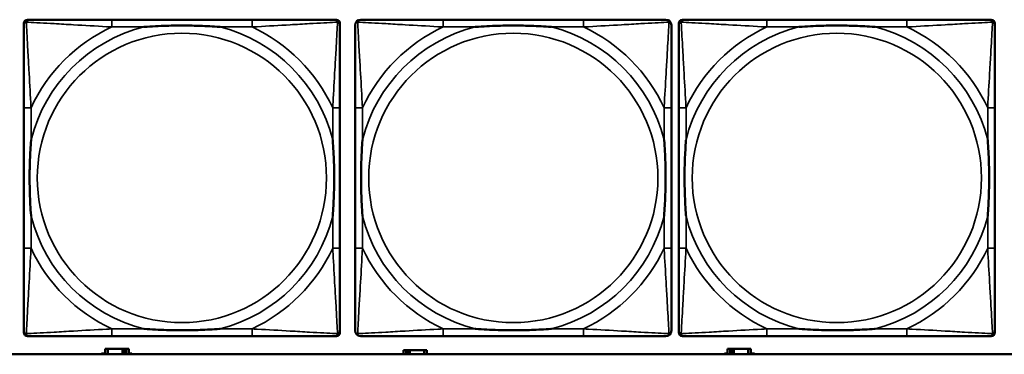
# Model space of a CAD drawing. Header units: inches. Extents: x 1.9 to 64.4, y 1.6 to 69.2.
# Tile 236 of 256: x 41.6 to 43.7, y 56.6 to 57.3. Entities that reach past the tile are written whole.
import ezdxf

# ---------------------------------------------------------------- set-up
doc = ezdxf.new("R2010")
doc.units = ezdxf.units.IN
doc.header["$MEASUREMENT"] = 0
doc.layers.add('Visible (ANSI)', color=7, linetype='Continuous', lineweight=50)
doc.layers.add('Visible Narrow (ANSI)', color=7, linetype='Continuous', lineweight=35)

msp = doc.modelspace()

# ---------------------------------------------------------------- linework, layer by layer
at = {"layer": 'Visible (ANSI)'}
for p, q in [((41.6133, 56.6589), (41.6133, 57.3281)), ((41.6212, 57.336), (41.6251, 57.336)), ((42.1078, 57.336), (41.8038, 57.336)), ((42.2865, 57.336), (42.2904, 57.336)), ((42.2983, 57.3281), (42.2983, 57.3242)), ((42.8258, 57.336), (42.5218, 57.336)), ((43.0323, 56.6589), (43.0323, 57.3281)), ((43.0402, 57.336), (43.0441, 57.336)), ((43.5268, 57.336), (43.2228, 57.336)), ((43.7055, 57.336), (43.7094, 57.336)), ((43.7173, 57.3281), (43.7173, 57.3242)), ((41.6133, 57.1455), (41.6133, 56.8415)), ((42.2983, 56.8415), (42.2983, 57.1455)), ((42.3313, 57.1455), (42.3313, 56.8415)), ((43.0163, 56.8415), (43.0163, 57.1455)), ((43.0323, 57.1455), (43.0323, 56.8415)), ((43.7173, 56.8415), (43.7173, 57.1455)), ((42.2983, 56.6628), (42.2983, 56.6589)), ((43.7173, 56.6628), (43.7173, 56.6589)), ((42.2904, 56.651), (41.6212, 56.651)), ((41.8038, 56.651), (42.1078, 56.651)), ((42.5218, 56.651), (42.8258, 56.651)), ((43.7094, 56.651), (43.0402, 56.651)), ((43.2228, 56.651), (43.5268, 56.651)), ((41.7955, 56.6236), (41.7897, 56.6236)), ((41.7897, 56.6236), (41.7897, 56.6116)), ((41.7955, 56.6236), (41.8268, 56.6236)), ((41.7955, 56.6116), (41.7955, 56.6236)), ((41.8268, 56.6116), (41.8268, 56.6236)), ((41.8268, 56.6236), (41.8309, 56.6236)), ((41.8309, 56.6236), (41.8309, 56.6116)), ((41.8309, 56.6236), (41.8348, 56.6236)), ((41.8407, 56.6236), (41.8348, 56.6236)), ((41.8348, 56.6236), (41.8348, 56.6116)), ((41.8407, 56.6116), (41.8407, 56.6236)), ((42.4414, 56.6206), (42.4356, 56.6206)), ((42.4356, 56.6206), (42.4356, 56.6116)), ((42.4414, 56.6206), (42.4454, 56.6206)), ((42.4414, 56.6116), (42.4414, 56.6206)), ((42.4454, 56.6116), (42.4454, 56.6206)), ((42.4454, 56.6206), (42.4495, 56.6206)), ((42.4495, 56.6206), (42.4495, 56.6116)), ((42.4495, 56.6206), (42.4807, 56.6206)), ((42.4807, 56.6206), (42.4807, 56.6116)), ((42.4866, 56.6206), (42.4807, 56.6206)), ((42.4866, 56.6116), (42.4866, 56.6206)), ((43.1434, 56.6236), (43.1376, 56.6236)), ((43.1376, 56.6236), (43.1376, 56.6116)), ((43.1434, 56.6236), (43.1474, 56.6236)), ((43.1434, 56.6116), (43.1434, 56.6236)), ((43.1474, 56.6116), (43.1474, 56.6236)), ((43.1474, 56.6236), (43.1515, 56.6236)), ((43.1515, 56.6236), (43.1515, 56.6116)), ((43.1515, 56.6236), (43.1827, 56.6236)), ((43.1827, 56.6236), (43.1827, 56.6116)), ((43.1886, 56.6236), (43.1827, 56.6236)), ((43.1886, 56.6116), (43.1886, 56.6236)), ((45.17, 56.6116), (22.395, 56.6116)), ((41.7816, 56.6116), (41.7816, 56.6131)), ((41.7816, 56.6131), (41.7897, 56.6131)), ((41.8407, 56.6131), (41.8471, 56.6131)), ((41.8471, 56.6131), (41.8471, 56.6116)), ((43.1311, 56.6116), (43.1311, 56.6131)), ((43.1311, 56.6131), (43.1376, 56.6131)), ((43.1886, 56.6131), (43.1967, 56.6131)), ((43.1967, 56.6131), (43.1967, 56.6116))]:
    msp.add_line(p, q, dxfattribs=at)
for centre, radius, start, end in [((41.6212, 57.3281), 0.00787, 90, 180), ((41.6251, 57.3242), 0.0118, 90, 180), ((42.2865, 57.3242), 0.0118, 0, 90), ((42.2904, 57.3281), 0.00787, 0, 90), ((42.3431, 57.3242), 0.0118, 90, 180), ((43.0045, 57.3242), 0.0118, 0, 90), ((43.0402, 57.3281), 0.00787, 90, 180), ((43.0441, 57.3242), 0.0118, 90, 180), ((43.7055, 57.3242), 0.0118, 0, 90), ((43.7094, 57.3281), 0.00787, 0, 90), ((41.6251, 56.6628), 0.0118, 180, 270), ((42.2865, 56.6628), 0.0118, 270, 360), ((42.3431, 56.6628), 0.0118, 180, 270), ((43.0045, 56.6628), 0.0118, 270, 360), ((43.0441, 56.6628), 0.0118, 180, 270), ((43.7055, 56.6628), 0.0118, 270, 360), ((41.6212, 56.6589), 0.00787, 180, 270), ((42.2904, 56.6589), 0.00787, 270, 0), ((43.0402, 56.6589), 0.00787, 180, 270), ((43.7094, 56.6589), 0.00787, 270, 0)]:
    msp.add_arc(centre, radius, start, end, dxfattribs=at)
for points, knots in [([(41.6133, 57.3242), (41.6133, 57.3093), (41.6133, 57.2677), (41.6133, 57.2271), (41.6133, 57.2005), (41.6133, 57.1727), (41.6133, 57.1455)], [-0.5252205, -0.5252205, -0.5252205, -0.5252205, -0.20743, -0.20743, -0.20743, 0, 0, 0, 0]), ([(41.8038, 57.336), (41.8003, 57.336), (41.7967, 57.336), (41.7931, 57.336), (41.7599, 57.336), (41.7262, 57.336), (41.6953, 57.336), (41.6684, 57.336), (41.6428, 57.336), (41.6294, 57.336), (41.6278, 57.336), (41.6263, 57.336), (41.6251, 57.336)], [0, 0, 0, 0, 0.0272471, 0.0272471, 0.0272471, 0.2790553, 0.2790553, 0.2790553, 0.4988354, 0.4988354, 0.4988354, 0.5252205, 0.5252205, 0.5252205, 0.5252205]), ([(41.8731, 57.3203), (41.8735, 57.3203), (41.8739, 57.3203), (41.8904, 57.3216), (41.9065, 57.3224), (41.9295, 57.3231), (41.9362, 57.3233), (41.9453, 57.3234), (41.9478, 57.3234), (41.9519, 57.3234), (41.9535, 57.3234), (41.9566, 57.3234), (41.9581, 57.3234), (41.9617, 57.3234), (41.9638, 57.3234), (41.9699, 57.3234), (41.9741, 57.3233), (41.9838, 57.3231), (41.9894, 57.3229), (42.0092, 57.3222), (42.0232, 57.3214), (42.0377, 57.3203), (42.0381, 57.3203), (42.0386, 57.3203)], [-0.416114, -0.416114, -0.416114, -0.416114, -0.4127691, -0.4127691, -0.2896446, -0.2896446, -0.2388934, -0.2388934, -0.2201881, -0.2201881, -0.2080204, -0.2080204, -0.196499, -0.196499, -0.1809939, -0.1809939, -0.149741, -0.149741, -0.1073162, -0.1073162, 0, 0, 0.0033356, 0.0033356, 0.0033356, 0.0033356]), ([(42.2865, 57.336), (42.2716, 57.336), (42.23, 57.336), (42.1894, 57.336), (42.1628, 57.336), (42.135, 57.336), (42.1078, 57.336)], [-0.5252205, -0.5252205, -0.5252205, -0.5252205, -0.20743, -0.20743, -0.20743, 0, 0, 0, 0]), ([(42.2983, 57.1455), (42.2983, 57.149), (42.2983, 57.1526), (42.2983, 57.1562), (42.2983, 57.1894), (42.2983, 57.2231), (42.2983, 57.254), (42.2983, 57.2809), (42.2983, 57.3065), (42.2983, 57.3199), (42.2983, 57.3215), (42.2983, 57.323), (42.2983, 57.3242)], [0, 0, 0, 0, 0.0272471, 0.0272471, 0.0272471, 0.2790553, 0.2790553, 0.2790553, 0.4988354, 0.4988354, 0.4988354, 0.5252205, 0.5252205, 0.5252205, 0.5252205]), ([(42.3313, 57.3242), (42.3313, 57.3093), (42.3313, 57.2677), (42.3313, 57.2271), (42.3313, 57.2005), (42.3313, 57.1727), (42.3313, 57.1455)], [-0.5252205, -0.5252205, -0.5252205, -0.5252205, -0.20743, -0.20743, -0.20743, 0, 0, 0, 0]), ([(42.5218, 57.336), (42.5183, 57.336), (42.5147, 57.336), (42.5111, 57.336), (42.4779, 57.336), (42.4442, 57.336), (42.4133, 57.336), (42.3864, 57.336), (42.3608, 57.336), (42.3474, 57.336), (42.3458, 57.336), (42.3443, 57.336), (42.3431, 57.336)], [0, 0, 0, 0, 0.0272471, 0.0272471, 0.0272471, 0.2790553, 0.2790553, 0.2790553, 0.4988354, 0.4988354, 0.4988354, 0.5252205, 0.5252205, 0.5252205, 0.5252205]), ([(42.5911, 57.3203), (42.5915, 57.3203), (42.5919, 57.3203), (42.6084, 57.3216), (42.6245, 57.3224), (42.6475, 57.3231), (42.6542, 57.3233), (42.6633, 57.3234), (42.6658, 57.3234), (42.6699, 57.3234), (42.6715, 57.3234), (42.6746, 57.3234), (42.6761, 57.3234), (42.6797, 57.3234), (42.6818, 57.3234), (42.6879, 57.3234), (42.6921, 57.3233), (42.7018, 57.3231), (42.7074, 57.3229), (42.7272, 57.3222), (42.7412, 57.3214), (42.7557, 57.3203), (42.7561, 57.3203), (42.7566, 57.3203)], [-0.416114, -0.416114, -0.416114, -0.416114, -0.4127691, -0.4127691, -0.2896446, -0.2896446, -0.2388934, -0.2388934, -0.2201881, -0.2201881, -0.2080204, -0.2080204, -0.196499, -0.196499, -0.1809939, -0.1809939, -0.149741, -0.149741, -0.1073162, -0.1073162, 0, 0, 0.0033356, 0.0033356, 0.0033356, 0.0033356]), ([(43.0045, 57.336), (42.9896, 57.336), (42.948, 57.336), (42.9074, 57.336), (42.8808, 57.336), (42.853, 57.336), (42.8258, 57.336)], [-0.5252205, -0.5252205, -0.5252205, -0.5252205, -0.20743, -0.20743, -0.20743, 0, 0, 0, 0]), ([(43.0163, 57.1455), (43.0163, 57.149), (43.0163, 57.1526), (43.0163, 57.1562), (43.0163, 57.1894), (43.0163, 57.2231), (43.0163, 57.254), (43.0163, 57.2809), (43.0163, 57.3065), (43.0163, 57.3199), (43.0163, 57.3215), (43.0163, 57.323), (43.0163, 57.3242)], [0, 0, 0, 0, 0.0272471, 0.0272471, 0.0272471, 0.2790553, 0.2790553, 0.2790553, 0.4988354, 0.4988354, 0.4988354, 0.5252205, 0.5252205, 0.5252205, 0.5252205]), ([(43.0323, 57.3242), (43.0323, 57.3093), (43.0323, 57.2677), (43.0323, 57.2271), (43.0323, 57.2005), (43.0323, 57.1727), (43.0323, 57.1455)], [-0.5252205, -0.5252205, -0.5252205, -0.5252205, -0.20743, -0.20743, -0.20743, 0, 0, 0, 0]), ([(43.2228, 57.336), (43.2193, 57.336), (43.2157, 57.336), (43.2121, 57.336), (43.1789, 57.336), (43.1452, 57.336), (43.1143, 57.336), (43.0874, 57.336), (43.0618, 57.336), (43.0484, 57.336), (43.0468, 57.336), (43.0453, 57.336), (43.0441, 57.336)], [0, 0, 0, 0, 0.0272471, 0.0272471, 0.0272471, 0.2790553, 0.2790553, 0.2790553, 0.4988354, 0.4988354, 0.4988354, 0.5252205, 0.5252205, 0.5252205, 0.5252205]), ([(43.2921, 57.3203), (43.2925, 57.3203), (43.2929, 57.3203), (43.3094, 57.3216), (43.3255, 57.3224), (43.3485, 57.3231), (43.3552, 57.3233), (43.3643, 57.3234), (43.3668, 57.3234), (43.3709, 57.3234), (43.3725, 57.3234), (43.3756, 57.3234), (43.3771, 57.3234), (43.3807, 57.3234), (43.3828, 57.3234), (43.3889, 57.3234), (43.3931, 57.3233), (43.4028, 57.3231), (43.4084, 57.3229), (43.4282, 57.3222), (43.4422, 57.3214), (43.4567, 57.3203), (43.4571, 57.3203), (43.4576, 57.3203)], [-0.416114, -0.416114, -0.416114, -0.416114, -0.4127691, -0.4127691, -0.2896446, -0.2896446, -0.2388934, -0.2388934, -0.2201881, -0.2201881, -0.2080204, -0.2080204, -0.196499, -0.196499, -0.1809939, -0.1809939, -0.149741, -0.149741, -0.1073162, -0.1073162, 0, 0, 0.0033356, 0.0033356, 0.0033356, 0.0033356]), ([(43.7055, 57.336), (43.6906, 57.336), (43.649, 57.336), (43.6084, 57.336), (43.5818, 57.336), (43.554, 57.336), (43.5268, 57.336)], [-0.5252205, -0.5252205, -0.5252205, -0.5252205, -0.20743, -0.20743, -0.20743, 0, 0, 0, 0]), ([(43.7173, 57.1455), (43.7173, 57.149), (43.7173, 57.1526), (43.7173, 57.1562), (43.7173, 57.1894), (43.7173, 57.2231), (43.7173, 57.254), (43.7173, 57.2809), (43.7173, 57.3065), (43.7173, 57.3199), (43.7173, 57.3215), (43.7173, 57.323), (43.7173, 57.3242)], [0, 0, 0, 0, 0.0272471, 0.0272471, 0.0272471, 0.2790553, 0.2790553, 0.2790553, 0.4988354, 0.4988354, 0.4988354, 0.5252205, 0.5252205, 0.5252205, 0.5252205]), ([(41.629, 56.9108), (41.629, 56.9112), (41.629, 56.9116), (41.6277, 56.9281), (41.6269, 56.9442), (41.6262, 56.9671), (41.626, 56.9738), (41.6259, 56.983), (41.6259, 56.9855), (41.6259, 56.9896), (41.6259, 56.9912), (41.6259, 56.9943), (41.6259, 56.9958), (41.6259, 56.9994), (41.6259, 57.0015), (41.6259, 57.0076), (41.626, 57.0118), (41.6262, 57.0215), (41.6264, 57.0271), (41.6271, 57.0469), (41.6279, 57.0609), (41.629, 57.0754), (41.629, 57.0758), (41.629, 57.0762)], [-0.416114, -0.416114, -0.416114, -0.416114, -0.4127691, -0.4127691, -0.2896446, -0.2896446, -0.2388934, -0.2388934, -0.2201881, -0.2201881, -0.2080204, -0.2080204, -0.196499, -0.196499, -0.1809939, -0.1809939, -0.149741, -0.149741, -0.1073162, -0.1073162, 0, 0, 0.0033356, 0.0033356, 0.0033356, 0.0033356]), ([(42.2826, 57.0762), (42.2826, 57.0758), (42.2826, 57.0754), (42.2839, 57.0589), (42.2847, 57.0428), (42.2855, 57.0199), (42.2856, 57.0132), (42.2857, 57.004), (42.2857, 57.0015), (42.2857, 56.9974), (42.2858, 56.9958), (42.2858, 56.9927), (42.2858, 56.9912), (42.2857, 56.9876), (42.2857, 56.9856), (42.2857, 56.9794), (42.2856, 56.9752), (42.2854, 56.9655), (42.2852, 56.9599), (42.2845, 56.9402), (42.2837, 56.9261), (42.2826, 56.9116), (42.2826, 56.9112), (42.2826, 56.9108)], [-0.416114, -0.416114, -0.416114, -0.416114, -0.4127691, -0.4127691, -0.2896446, -0.2896446, -0.2388934, -0.2388934, -0.2201881, -0.2201881, -0.2080204, -0.2080204, -0.196499, -0.196499, -0.1809939, -0.1809939, -0.149741, -0.149741, -0.1073162, -0.1073162, 0, 0, 0.0033356, 0.0033356, 0.0033356, 0.0033356]), ([(42.347, 56.9108), (42.347, 56.9112), (42.347, 56.9116), (42.3457, 56.9281), (42.3449, 56.9442), (42.3442, 56.9671), (42.344, 56.9738), (42.3439, 56.983), (42.3439, 56.9855), (42.3439, 56.9896), (42.3439, 56.9912), (42.3439, 56.9943), (42.3439, 56.9958), (42.3439, 56.9994), (42.3439, 57.0015), (42.3439, 57.0076), (42.344, 57.0118), (42.3442, 57.0215), (42.3444, 57.0271), (42.3451, 57.0469), (42.3459, 57.0609), (42.347, 57.0754), (42.347, 57.0758), (42.347, 57.0762)], [-0.416114, -0.416114, -0.416114, -0.416114, -0.4127691, -0.4127691, -0.2896446, -0.2896446, -0.2388934, -0.2388934, -0.2201881, -0.2201881, -0.2080204, -0.2080204, -0.196499, -0.196499, -0.1809939, -0.1809939, -0.149741, -0.149741, -0.1073162, -0.1073162, 0, 0, 0.0033356, 0.0033356, 0.0033356, 0.0033356]), ([(43.0006, 57.0762), (43.0006, 57.0758), (43.0006, 57.0754), (43.0019, 57.0589), (43.0027, 57.0428), (43.0035, 57.0199), (43.0036, 57.0132), (43.0037, 57.004), (43.0037, 57.0015), (43.0037, 56.9974), (43.0038, 56.9958), (43.0038, 56.9927), (43.0038, 56.9912), (43.0037, 56.9876), (43.0037, 56.9856), (43.0037, 56.9794), (43.0036, 56.9752), (43.0034, 56.9655), (43.0032, 56.9599), (43.0025, 56.9402), (43.0017, 56.9261), (43.0006, 56.9116), (43.0006, 56.9112), (43.0006, 56.9108)], [-0.416114, -0.416114, -0.416114, -0.416114, -0.4127691, -0.4127691, -0.2896446, -0.2896446, -0.2388934, -0.2388934, -0.2201881, -0.2201881, -0.2080204, -0.2080204, -0.196499, -0.196499, -0.1809939, -0.1809939, -0.149741, -0.149741, -0.1073162, -0.1073162, 0, 0, 0.0033356, 0.0033356, 0.0033356, 0.0033356]), ([(43.048, 56.9108), (43.048, 56.9112), (43.048, 56.9116), (43.0467, 56.9281), (43.0459, 56.9442), (43.0452, 56.9671), (43.045, 56.9738), (43.0449, 56.983), (43.0449, 56.9855), (43.0449, 56.9896), (43.0449, 56.9912), (43.0449, 56.9943), (43.0449, 56.9958), (43.0449, 56.9994), (43.0449, 57.0015), (43.0449, 57.0076), (43.045, 57.0118), (43.0452, 57.0215), (43.0454, 57.0271), (43.0461, 57.0469), (43.0469, 57.0609), (43.048, 57.0754), (43.048, 57.0758), (43.048, 57.0762)], [-0.416114, -0.416114, -0.416114, -0.416114, -0.4127691, -0.4127691, -0.2896446, -0.2896446, -0.2388934, -0.2388934, -0.2201881, -0.2201881, -0.2080204, -0.2080204, -0.196499, -0.196499, -0.1809939, -0.1809939, -0.149741, -0.149741, -0.1073162, -0.1073162, 0, 0, 0.0033356, 0.0033356, 0.0033356, 0.0033356]), ([(43.7016, 57.0762), (43.7016, 57.0758), (43.7016, 57.0754), (43.7029, 57.0589), (43.7037, 57.0428), (43.7045, 57.0199), (43.7046, 57.0132), (43.7047, 57.004), (43.7047, 57.0015), (43.7047, 56.9974), (43.7048, 56.9958), (43.7048, 56.9927), (43.7048, 56.9912), (43.7047, 56.9876), (43.7047, 56.9856), (43.7047, 56.9794), (43.7046, 56.9752), (43.7044, 56.9655), (43.7042, 56.9599), (43.7035, 56.9402), (43.7027, 56.9261), (43.7016, 56.9116), (43.7016, 56.9112), (43.7016, 56.9108)], [-0.416114, -0.416114, -0.416114, -0.416114, -0.4127691, -0.4127691, -0.2896446, -0.2896446, -0.2388934, -0.2388934, -0.2201881, -0.2201881, -0.2080204, -0.2080204, -0.196499, -0.196499, -0.1809939, -0.1809939, -0.149741, -0.149741, -0.1073162, -0.1073162, 0, 0, 0.0033356, 0.0033356, 0.0033356, 0.0033356]), ([(41.6133, 56.8415), (41.6133, 56.8143), (41.6133, 56.7865), (41.6133, 56.7599), (41.6133, 56.7193), (41.6133, 56.6777), (41.6133, 56.6628)], [3.9382945, 3.9382945, 3.9382945, 3.9382945, 4.1457245, 4.1457245, 4.1457245, 4.463515, 4.463515, 4.463515, 4.463515]), ([(42.2983, 56.6628), (42.2983, 56.6777), (42.2983, 56.7193), (42.2983, 56.7599), (42.2983, 56.7865), (42.2983, 56.8143), (42.2983, 56.8415)], [-0.5252205, -0.5252205, -0.5252205, -0.5252205, -0.20743, -0.20743, -0.20743, 0, 0, 0, 0]), ([(42.3313, 56.8415), (42.3313, 56.8143), (42.3313, 56.7865), (42.3313, 56.7599), (42.3313, 56.7193), (42.3313, 56.6777), (42.3313, 56.6628)], [3.9382945, 3.9382945, 3.9382945, 3.9382945, 4.1457245, 4.1457245, 4.1457245, 4.463515, 4.463515, 4.463515, 4.463515]), ([(43.0163, 56.6628), (43.0163, 56.6777), (43.0163, 56.7193), (43.0163, 56.7599), (43.0163, 56.7865), (43.0163, 56.8143), (43.0163, 56.8415)], [-0.5252205, -0.5252205, -0.5252205, -0.5252205, -0.20743, -0.20743, -0.20743, 0, 0, 0, 0]), ([(43.0323, 56.8415), (43.0323, 56.8143), (43.0323, 56.7865), (43.0323, 56.7599), (43.0323, 56.7193), (43.0323, 56.6777), (43.0323, 56.6628)], [3.9382945, 3.9382945, 3.9382945, 3.9382945, 4.1457245, 4.1457245, 4.1457245, 4.463515, 4.463515, 4.463515, 4.463515]), ([(43.7173, 56.6628), (43.7173, 56.6777), (43.7173, 56.7193), (43.7173, 56.7599), (43.7173, 56.7865), (43.7173, 56.8143), (43.7173, 56.8415)], [-0.5252205, -0.5252205, -0.5252205, -0.5252205, -0.20743, -0.20743, -0.20743, 0, 0, 0, 0]), ([(42.0386, 56.6667), (42.0381, 56.6667), (42.0377, 56.6667), (42.0232, 56.6656), (42.0092, 56.6648), (41.9894, 56.6641), (41.9838, 56.6639), (41.9741, 56.6637), (41.9699, 56.6636), (41.9638, 56.6636), (41.9617, 56.6636), (41.9581, 56.6636), (41.9566, 56.6636), (41.9535, 56.6636), (41.9519, 56.6636), (41.9478, 56.6636), (41.9453, 56.6636), (41.9362, 56.6637), (41.9295, 56.6639), (41.9065, 56.6646), (41.8904, 56.6654), (41.8739, 56.6667), (41.8735, 56.6667), (41.8731, 56.6667)], [-0.4149464, -0.4149464, -0.4149464, -0.4149464, -0.41162, -0.41162, -0.3046026, -0.3046026, -0.2622958, -0.2622958, -0.23113, -0.23113, -0.215668, -0.215668, -0.2041787, -0.2041787, -0.1920448, -0.1920448, -0.1733916, -0.1733916, -0.1227817, -0.1227817, 0, 0, 0.0033356, 0.0033356, 0.0033356, 0.0033356]), ([(42.7566, 56.6667), (42.7561, 56.6667), (42.7557, 56.6667), (42.7412, 56.6656), (42.7272, 56.6648), (42.7074, 56.6641), (42.7018, 56.6639), (42.6921, 56.6637), (42.6879, 56.6636), (42.6818, 56.6636), (42.6797, 56.6636), (42.6761, 56.6636), (42.6746, 56.6636), (42.6715, 56.6636), (42.6699, 56.6636), (42.6658, 56.6636), (42.6633, 56.6636), (42.6542, 56.6637), (42.6475, 56.6639), (42.6245, 56.6646), (42.6084, 56.6654), (42.5919, 56.6667), (42.5915, 56.6667), (42.5911, 56.6667)], [-0.4149464, -0.4149464, -0.4149464, -0.4149464, -0.41162, -0.41162, -0.3046026, -0.3046026, -0.2622958, -0.2622958, -0.23113, -0.23113, -0.215668, -0.215668, -0.2041787, -0.2041787, -0.1920448, -0.1920448, -0.1733916, -0.1733916, -0.1227817, -0.1227817, 0, 0, 0.0033356, 0.0033356, 0.0033356, 0.0033356]), ([(43.4576, 56.6667), (43.4571, 56.6667), (43.4567, 56.6667), (43.4422, 56.6656), (43.4282, 56.6648), (43.4084, 56.6641), (43.4028, 56.6639), (43.3931, 56.6637), (43.3889, 56.6636), (43.3828, 56.6636), (43.3807, 56.6636), (43.3771, 56.6636), (43.3756, 56.6636), (43.3725, 56.6636), (43.3709, 56.6636), (43.3668, 56.6636), (43.3643, 56.6636), (43.3552, 56.6637), (43.3485, 56.6639), (43.3255, 56.6646), (43.3094, 56.6654), (43.2929, 56.6667), (43.2925, 56.6667), (43.2921, 56.6667)], [-0.4149464, -0.4149464, -0.4149464, -0.4149464, -0.41162, -0.41162, -0.3046026, -0.3046026, -0.2622958, -0.2622958, -0.23113, -0.23113, -0.215668, -0.215668, -0.2041787, -0.2041787, -0.1920448, -0.1920448, -0.1733916, -0.1733916, -0.1227817, -0.1227817, 0, 0, 0.0033356, 0.0033356, 0.0033356, 0.0033356]), ([(41.6251, 56.651), (41.64, 56.651), (41.6816, 56.651), (41.7222, 56.651), (41.7488, 56.651), (41.7766, 56.651), (41.8038, 56.651)], [-0.5252205, -0.5252205, -0.5252205, -0.5252205, -0.20743, -0.20743, -0.20743, 0, 0, 0, 0]), ([(42.1078, 56.651), (42.135, 56.651), (42.1628, 56.651), (42.1894, 56.651), (42.23, 56.651), (42.2716, 56.651), (42.2865, 56.651)], [3.9382945, 3.9382945, 3.9382945, 3.9382945, 4.1457245, 4.1457245, 4.1457245, 4.463515, 4.463515, 4.463515, 4.463515]), ([(42.3431, 56.651), (42.358, 56.651), (42.3996, 56.651), (42.4402, 56.651), (42.4668, 56.651), (42.4946, 56.651), (42.5218, 56.651)], [-0.5252205, -0.5252205, -0.5252205, -0.5252205, -0.20743, -0.20743, -0.20743, 0, 0, 0, 0]), ([(42.8258, 56.651), (42.853, 56.651), (42.8808, 56.651), (42.9074, 56.651), (42.948, 56.651), (42.9896, 56.651), (43.0045, 56.651)], [3.9382945, 3.9382945, 3.9382945, 3.9382945, 4.1457245, 4.1457245, 4.1457245, 4.463515, 4.463515, 4.463515, 4.463515]), ([(43.0441, 56.651), (43.059, 56.651), (43.1006, 56.651), (43.1412, 56.651), (43.1678, 56.651), (43.1956, 56.651), (43.2228, 56.651)], [-0.5252205, -0.5252205, -0.5252205, -0.5252205, -0.20743, -0.20743, -0.20743, 0, 0, 0, 0]), ([(43.5268, 56.651), (43.554, 56.651), (43.5818, 56.651), (43.6084, 56.651), (43.649, 56.651), (43.6906, 56.651), (43.7055, 56.651)], [3.9382945, 3.9382945, 3.9382945, 3.9382945, 4.1457245, 4.1457245, 4.1457245, 4.463515, 4.463515, 4.463515, 4.463515])]:
    msp.add_open_spline(points, degree=3, knots=knots, dxfattribs=at)
at = {"layer": 'Visible Narrow (ANSI)'}
for p, q in [((41.8038, 57.336), (41.8038, 57.3203)), ((42.1078, 57.336), (42.1078, 57.3203)), ((42.5218, 57.336), (42.5218, 57.3203)), ((42.8258, 57.336), (42.8258, 57.3203)), ((43.2228, 57.336), (43.2228, 57.3203)), ((43.5268, 57.336), (43.5268, 57.3203)), ((41.8038, 57.3203), (41.8731, 57.3203)), ((42.0386, 57.3203), (42.1078, 57.3203)), ((42.5218, 57.3203), (42.5911, 57.3203)), ((42.7566, 57.3203), (42.8258, 57.3203)), ((43.2228, 57.3203), (43.2921, 57.3203)), ((43.4576, 57.3203), (43.5268, 57.3203)), ((41.629, 57.1455), (41.6133, 57.1455)), ((41.629, 57.0762), (41.629, 57.1455)), ((42.2983, 57.1455), (42.2826, 57.1455)), ((42.2826, 57.1455), (42.2826, 57.0762)), ((42.347, 57.1455), (42.3313, 57.1455)), ((42.347, 57.0762), (42.347, 57.1455)), ((43.0163, 57.1455), (43.0006, 57.1455)), ((43.0006, 57.1455), (43.0006, 57.0762)), ((43.048, 57.1455), (43.0323, 57.1455)), ((43.048, 57.0762), (43.048, 57.1455)), ((43.7173, 57.1455), (43.7016, 57.1455)), ((43.7016, 57.1455), (43.7016, 57.0762)), ((41.629, 56.8415), (41.629, 56.9108)), ((42.2826, 56.9108), (42.2826, 56.8415)), ((42.347, 56.8415), (42.347, 56.9108)), ((43.0006, 56.9108), (43.0006, 56.8415)), ((43.048, 56.8415), (43.048, 56.9108)), ((43.7016, 56.9108), (43.7016, 56.8415)), ((41.629, 56.8415), (41.6133, 56.8415)), ((42.2983, 56.8415), (42.2826, 56.8415)), ((42.347, 56.8415), (42.3313, 56.8415)), ((43.0163, 56.8415), (43.0006, 56.8415)), ((43.048, 56.8415), (43.0323, 56.8415)), ((43.7173, 56.8415), (43.7016, 56.8415)), ((41.8038, 56.6667), (41.8038, 56.651)), ((41.8731, 56.6667), (41.8038, 56.6667)), ((42.1078, 56.6667), (42.0386, 56.6667)), ((42.1078, 56.6667), (42.1078, 56.651)), ((42.5218, 56.6667), (42.5218, 56.651)), ((42.5911, 56.6667), (42.5218, 56.6667)), ((42.8258, 56.6667), (42.7566, 56.6667)), ((42.8258, 56.6667), (42.8258, 56.651)), ((43.2228, 56.6667), (43.2228, 56.651)), ((43.2921, 56.6667), (43.2228, 56.6667)), ((43.5268, 56.6667), (43.4576, 56.6667)), ((43.5268, 56.6667), (43.5268, 56.651))]:
    msp.add_line(p, q, dxfattribs=at)
for centre in [(41.9558, 56.9935), (42.6738, 56.9935), (43.3748, 56.9935)]:
    msp.add_circle(centre, 0.3133, dxfattribs=at)
for centre, radius, start, end in [((41.9558, 56.9935), 0.3371, 104.2103, 165.7897), ((41.9558, 56.9935), 0.3604, 114.9407, 155.0593), ((41.9558, 56.9935), 0.3371, 14.2103, 75.7897), ((41.9558, 56.9935), 0.3604, 24.9407, 65.0593), ((42.6738, 56.9935), 0.3371, 104.2103, 165.7897), ((42.6738, 56.9935), 0.3604, 114.9407, 155.0593), ((42.6738, 56.9935), 0.3371, 14.2103, 75.7897), ((42.6738, 56.9935), 0.3604, 24.9407, 65.0593), ((43.3748, 56.9935), 0.3371, 104.2103, 165.7897), ((43.3748, 56.9935), 0.3604, 114.9407, 155.0593), ((43.3748, 56.9935), 0.3371, 14.2103, 75.7897), ((43.3748, 56.9935), 0.3604, 24.9407, 65.0593), ((41.9558, 56.9935), 0.3371, 194.2103, 255.7897), ((41.9558, 56.9935), 0.3371, 284.2103, 345.7897), ((42.6738, 56.9935), 0.3371, 194.2103, 255.7897), ((42.6738, 56.9935), 0.3371, 284.2103, 345.7897), ((43.3748, 56.9935), 0.3371, 194.2103, 255.7897), ((43.3748, 56.9935), 0.3371, 284.2103, 345.7897), ((41.9558, 56.9935), 0.3604, 204.9407, 245.0593), ((41.9558, 56.9935), 0.3604, 294.9407, 335.0593), ((42.6738, 56.9935), 0.3604, 204.9407, 245.0593), ((42.6738, 56.9935), 0.3604, 294.9407, 335.0593), ((43.3748, 56.9935), 0.3604, 204.9407, 245.0593), ((43.3748, 56.9935), 0.3604, 294.9407, 335.0593)]:
    msp.add_arc(centre, radius, start, end, dxfattribs=at)
for points, knots in [([(41.6133, 57.3242), (41.6133, 57.3248), (41.6134, 57.3254), (41.6136, 57.3264), (41.6138, 57.3268), (41.6141, 57.3275), (41.6142, 57.3277), (41.6145, 57.3281), (41.6146, 57.3282), (41.6149, 57.3286), (41.6152, 57.3289), (41.6159, 57.3295), (41.6164, 57.3298), (41.6175, 57.3303), (41.618, 57.3306), (41.6186, 57.3307)], [-0.02627331, -0.02627331, -0.02627331, -0.02627331, -0.02158775, -0.02158775, -0.01736415, -0.01736415, -0.0147244, -0.0147244, -0.01307456, -0.01307456, -0.00977487, -0.00977487, -0.00449537, -0.00449537, 0.00012419, 0.00012419, 0.00012419, 0.00012419]), ([(41.6186, 57.3307), (41.6188, 57.3313), (41.619, 57.3319), (41.6195, 57.3329), (41.6198, 57.3334), (41.6204, 57.3341), (41.6207, 57.3344), (41.6211, 57.3347), (41.6212, 57.3348), (41.6216, 57.3351), (41.6219, 57.3352), (41.6225, 57.3355), (41.6229, 57.3357), (41.6239, 57.3359), (41.6245, 57.336), (41.6251, 57.336)], [-0.00012419, -0.00012419, -0.00012419, -0.00012419, 0.00449537, 0.00449537, 0.00977487, 0.00977487, 0.01307456, 0.01307456, 0.0147244, 0.0147244, 0.01736415, 0.01736415, 0.02158775, 0.02158775, 0.02627331, 0.02627331, 0.02627331, 0.02627331]), ([(41.629, 57.1455), (41.6288, 57.1492), (41.6286, 57.153), (41.6271, 57.1803), (41.6257, 57.2045), (41.6235, 57.2424), (41.6227, 57.2564), (41.6207, 57.2916), (41.6196, 57.3118), (41.6188, 57.3272), (41.6187, 57.329), (41.6186, 57.3307)], [0, 0, 0, 0, 0.0278591, 0.0278591, 0.201273, 0.201273, 0.3066357, 0.3066357, 0.475216, 0.475216, 0.5007189, 0.5007189, 0.5007189, 0.5007189]), ([(41.6186, 57.3307), (41.6203, 57.3306), (41.6221, 57.3305), (41.6375, 57.3297), (41.6577, 57.3287), (41.6929, 57.3267), (41.7069, 57.3258), (41.7448, 57.3236), (41.769, 57.3222), (41.7963, 57.3207), (41.8001, 57.3205), (41.8038, 57.3203)], [-0.5007189, -0.5007189, -0.5007189, -0.5007189, -0.475216, -0.475216, -0.3066357, -0.3066357, -0.201273, -0.201273, -0.0278591, -0.0278591, 0, 0, 0, 0]), ([(42.1078, 57.3203), (42.1115, 57.3205), (42.1153, 57.3207), (42.1426, 57.3222), (42.1668, 57.3236), (42.2047, 57.3258), (42.2187, 57.3267), (42.254, 57.3287), (42.2741, 57.3297), (42.2895, 57.3305), (42.2913, 57.3306), (42.293, 57.3307)], [0, 0, 0, 0, 0.0278591, 0.0278591, 0.201273, 0.201273, 0.3066357, 0.3066357, 0.475216, 0.475216, 0.5007189, 0.5007189, 0.5007189, 0.5007189]), ([(42.293, 57.3307), (42.293, 57.329), (42.2929, 57.3272), (42.292, 57.3118), (42.291, 57.2916), (42.289, 57.2564), (42.2881, 57.2424), (42.2859, 57.2045), (42.2845, 57.1803), (42.283, 57.153), (42.2828, 57.1492), (42.2826, 57.1455)], [-0.5007189, -0.5007189, -0.5007189, -0.5007189, -0.475216, -0.475216, -0.3066357, -0.3066357, -0.201273, -0.201273, -0.0278591, -0.0278591, 0, 0, 0, 0]), ([(42.2865, 57.336), (42.2871, 57.336), (42.2877, 57.3359), (42.2887, 57.3357), (42.2891, 57.3355), (42.2898, 57.3352), (42.29, 57.3351), (42.2904, 57.3348), (42.2905, 57.3347), (42.2909, 57.3344), (42.2912, 57.3341), (42.2918, 57.3334), (42.2921, 57.3329), (42.2926, 57.3319), (42.2929, 57.3313), (42.293, 57.3307)], [-0.02627331, -0.02627331, -0.02627331, -0.02627331, -0.02158775, -0.02158775, -0.01736415, -0.01736415, -0.0147244, -0.0147244, -0.01307456, -0.01307456, -0.00977487, -0.00977487, -0.00449537, -0.00449537, 0.00012419, 0.00012419, 0.00012419, 0.00012419]), ([(42.293, 57.3307), (42.2936, 57.3306), (42.2942, 57.3303), (42.2952, 57.3298), (42.2957, 57.3295), (42.2964, 57.3289), (42.2967, 57.3286), (42.297, 57.3282), (42.2971, 57.3281), (42.2974, 57.3277), (42.2975, 57.3275), (42.2978, 57.3268), (42.298, 57.3264), (42.2983, 57.3254), (42.2983, 57.3248), (42.2983, 57.3242)], [-0.00012419, -0.00012419, -0.00012419, -0.00012419, 0.00449537, 0.00449537, 0.00977487, 0.00977487, 0.01307456, 0.01307456, 0.0147244, 0.0147244, 0.01736415, 0.01736415, 0.02158775, 0.02158775, 0.02627331, 0.02627331, 0.02627331, 0.02627331]), ([(42.3313, 57.3242), (42.3313, 57.3248), (42.3314, 57.3254), (42.3316, 57.3264), (42.3318, 57.3268), (42.3321, 57.3275), (42.3322, 57.3277), (42.3325, 57.3281), (42.3326, 57.3282), (42.3329, 57.3286), (42.3332, 57.3289), (42.3339, 57.3295), (42.3344, 57.3298), (42.3355, 57.3303), (42.336, 57.3306), (42.3366, 57.3307)], [-0.02627331, -0.02627331, -0.02627331, -0.02627331, -0.02158775, -0.02158775, -0.01736415, -0.01736415, -0.0147244, -0.0147244, -0.01307456, -0.01307456, -0.00977487, -0.00977487, -0.00449537, -0.00449537, 0.00012419, 0.00012419, 0.00012419, 0.00012419]), ([(42.3366, 57.3307), (42.3368, 57.3313), (42.337, 57.3319), (42.3375, 57.3329), (42.3378, 57.3334), (42.3384, 57.3341), (42.3387, 57.3344), (42.3391, 57.3347), (42.3392, 57.3348), (42.3396, 57.3351), (42.3399, 57.3352), (42.3405, 57.3355), (42.3409, 57.3357), (42.3419, 57.3359), (42.3425, 57.336), (42.3431, 57.336)], [-0.00012419, -0.00012419, -0.00012419, -0.00012419, 0.00449537, 0.00449537, 0.00977487, 0.00977487, 0.01307456, 0.01307456, 0.0147244, 0.0147244, 0.01736415, 0.01736415, 0.02158775, 0.02158775, 0.02627331, 0.02627331, 0.02627331, 0.02627331]), ([(42.347, 57.1455), (42.3468, 57.1492), (42.3466, 57.153), (42.3451, 57.1803), (42.3437, 57.2045), (42.3415, 57.2424), (42.3407, 57.2564), (42.3387, 57.2916), (42.3376, 57.3118), (42.3368, 57.3272), (42.3367, 57.329), (42.3366, 57.3307)], [0, 0, 0, 0, 0.0278591, 0.0278591, 0.201273, 0.201273, 0.3066357, 0.3066357, 0.475216, 0.475216, 0.5007189, 0.5007189, 0.5007189, 0.5007189]), ([(42.3366, 57.3307), (42.3383, 57.3306), (42.3401, 57.3305), (42.3555, 57.3297), (42.3757, 57.3287), (42.4109, 57.3267), (42.4249, 57.3258), (42.4628, 57.3236), (42.487, 57.3222), (42.5143, 57.3207), (42.5181, 57.3205), (42.5218, 57.3203)], [-0.5007189, -0.5007189, -0.5007189, -0.5007189, -0.475216, -0.475216, -0.3066357, -0.3066357, -0.201273, -0.201273, -0.0278591, -0.0278591, 0, 0, 0, 0]), ([(42.8258, 57.3203), (42.8295, 57.3205), (42.8333, 57.3207), (42.8606, 57.3222), (42.8848, 57.3236), (42.9227, 57.3258), (42.9367, 57.3267), (42.972, 57.3287), (42.9921, 57.3297), (43.0075, 57.3305), (43.0093, 57.3306), (43.011, 57.3307)], [0, 0, 0, 0, 0.0278591, 0.0278591, 0.201273, 0.201273, 0.3066357, 0.3066357, 0.475216, 0.475216, 0.5007189, 0.5007189, 0.5007189, 0.5007189]), ([(43.011, 57.3307), (43.011, 57.329), (43.0109, 57.3272), (43.01, 57.3118), (43.009, 57.2916), (43.007, 57.2564), (43.0061, 57.2424), (43.0039, 57.2045), (43.0025, 57.1803), (43.001, 57.153), (43.0008, 57.1492), (43.0006, 57.1455)], [-0.5007189, -0.5007189, -0.5007189, -0.5007189, -0.475216, -0.475216, -0.3066357, -0.3066357, -0.201273, -0.201273, -0.0278591, -0.0278591, 0, 0, 0, 0]), ([(43.0045, 57.336), (43.0051, 57.336), (43.0057, 57.3359), (43.0067, 57.3357), (43.0071, 57.3355), (43.0078, 57.3352), (43.008, 57.3351), (43.0084, 57.3348), (43.0085, 57.3347), (43.0089, 57.3344), (43.0092, 57.3341), (43.0098, 57.3334), (43.0101, 57.3329), (43.0106, 57.3319), (43.0109, 57.3313), (43.011, 57.3307)], [-0.02627331, -0.02627331, -0.02627331, -0.02627331, -0.02158775, -0.02158775, -0.01736415, -0.01736415, -0.0147244, -0.0147244, -0.01307456, -0.01307456, -0.00977487, -0.00977487, -0.00449537, -0.00449537, 0.00012419, 0.00012419, 0.00012419, 0.00012419]), ([(43.011, 57.3307), (43.0116, 57.3306), (43.0122, 57.3303), (43.0132, 57.3298), (43.0137, 57.3295), (43.0144, 57.3289), (43.0147, 57.3286), (43.015, 57.3282), (43.0151, 57.3281), (43.0154, 57.3277), (43.0155, 57.3275), (43.0158, 57.3268), (43.016, 57.3264), (43.0163, 57.3254), (43.0163, 57.3248), (43.0163, 57.3242)], [-0.00012419, -0.00012419, -0.00012419, -0.00012419, 0.00449537, 0.00449537, 0.00977487, 0.00977487, 0.01307456, 0.01307456, 0.0147244, 0.0147244, 0.01736415, 0.01736415, 0.02158775, 0.02158775, 0.02627331, 0.02627331, 0.02627331, 0.02627331]), ([(43.0323, 57.3242), (43.0323, 57.3248), (43.0324, 57.3254), (43.0326, 57.3264), (43.0328, 57.3268), (43.0331, 57.3275), (43.0332, 57.3277), (43.0335, 57.3281), (43.0336, 57.3282), (43.0339, 57.3286), (43.0342, 57.3289), (43.0349, 57.3295), (43.0354, 57.3298), (43.0365, 57.3303), (43.037, 57.3306), (43.0376, 57.3307)], [-0.02627331, -0.02627331, -0.02627331, -0.02627331, -0.02158775, -0.02158775, -0.01736415, -0.01736415, -0.0147244, -0.0147244, -0.01307456, -0.01307456, -0.00977487, -0.00977487, -0.00449537, -0.00449537, 0.00012419, 0.00012419, 0.00012419, 0.00012419]), ([(43.0376, 57.3307), (43.0378, 57.3313), (43.038, 57.3319), (43.0385, 57.3329), (43.0388, 57.3334), (43.0394, 57.3341), (43.0397, 57.3344), (43.0401, 57.3347), (43.0402, 57.3348), (43.0406, 57.3351), (43.0409, 57.3352), (43.0415, 57.3355), (43.0419, 57.3357), (43.0429, 57.3359), (43.0435, 57.336), (43.0441, 57.336)], [-0.00012419, -0.00012419, -0.00012419, -0.00012419, 0.00449537, 0.00449537, 0.00977487, 0.00977487, 0.01307456, 0.01307456, 0.0147244, 0.0147244, 0.01736415, 0.01736415, 0.02158775, 0.02158775, 0.02627331, 0.02627331, 0.02627331, 0.02627331]), ([(43.048, 57.1455), (43.0478, 57.1492), (43.0476, 57.153), (43.0461, 57.1803), (43.0447, 57.2045), (43.0425, 57.2424), (43.0417, 57.2564), (43.0397, 57.2916), (43.0386, 57.3118), (43.0378, 57.3272), (43.0377, 57.329), (43.0376, 57.3307)], [0, 0, 0, 0, 0.0278591, 0.0278591, 0.201273, 0.201273, 0.3066357, 0.3066357, 0.475216, 0.475216, 0.5007189, 0.5007189, 0.5007189, 0.5007189]), ([(43.0376, 57.3307), (43.0393, 57.3306), (43.0411, 57.3305), (43.0565, 57.3297), (43.0767, 57.3287), (43.1119, 57.3267), (43.1259, 57.3258), (43.1638, 57.3236), (43.188, 57.3222), (43.2153, 57.3207), (43.2191, 57.3205), (43.2228, 57.3203)], [-0.5007189, -0.5007189, -0.5007189, -0.5007189, -0.475216, -0.475216, -0.3066357, -0.3066357, -0.201273, -0.201273, -0.0278591, -0.0278591, 0, 0, 0, 0]), ([(43.5268, 57.3203), (43.5305, 57.3205), (43.5343, 57.3207), (43.5616, 57.3222), (43.5858, 57.3236), (43.6237, 57.3258), (43.6377, 57.3267), (43.673, 57.3287), (43.6931, 57.3297), (43.7085, 57.3305), (43.7103, 57.3306), (43.712, 57.3307)], [0, 0, 0, 0, 0.0278591, 0.0278591, 0.201273, 0.201273, 0.3066357, 0.3066357, 0.475216, 0.475216, 0.5007189, 0.5007189, 0.5007189, 0.5007189]), ([(43.712, 57.3307), (43.712, 57.329), (43.7119, 57.3272), (43.711, 57.3118), (43.71, 57.2916), (43.708, 57.2564), (43.7071, 57.2424), (43.7049, 57.2045), (43.7035, 57.1803), (43.702, 57.153), (43.7018, 57.1492), (43.7016, 57.1455)], [-0.5007189, -0.5007189, -0.5007189, -0.5007189, -0.475216, -0.475216, -0.3066357, -0.3066357, -0.201273, -0.201273, -0.0278591, -0.0278591, 0, 0, 0, 0]), ([(43.7055, 57.336), (43.7061, 57.336), (43.7067, 57.3359), (43.7077, 57.3357), (43.7081, 57.3355), (43.7088, 57.3352), (43.709, 57.3351), (43.7094, 57.3348), (43.7095, 57.3347), (43.7099, 57.3344), (43.7102, 57.3341), (43.7108, 57.3334), (43.7111, 57.3329), (43.7116, 57.3319), (43.7119, 57.3313), (43.712, 57.3307)], [-0.02627331, -0.02627331, -0.02627331, -0.02627331, -0.02158775, -0.02158775, -0.01736415, -0.01736415, -0.0147244, -0.0147244, -0.01307456, -0.01307456, -0.00977487, -0.00977487, -0.00449537, -0.00449537, 0.00012419, 0.00012419, 0.00012419, 0.00012419]), ([(43.712, 57.3307), (43.7126, 57.3306), (43.7132, 57.3303), (43.7142, 57.3298), (43.7147, 57.3295), (43.7154, 57.3289), (43.7157, 57.3286), (43.716, 57.3282), (43.7161, 57.3281), (43.7164, 57.3277), (43.7165, 57.3275), (43.7168, 57.3268), (43.717, 57.3264), (43.7173, 57.3254), (43.7173, 57.3248), (43.7173, 57.3242)], [-0.00012419, -0.00012419, -0.00012419, -0.00012419, 0.00449537, 0.00449537, 0.00977487, 0.00977487, 0.01307456, 0.01307456, 0.0147244, 0.0147244, 0.01736415, 0.01736415, 0.02158775, 0.02158775, 0.02627331, 0.02627331, 0.02627331, 0.02627331]), ([(41.6186, 56.6563), (41.6187, 56.658), (41.6188, 56.6598), (41.6196, 56.6752), (41.6207, 56.6954), (41.6227, 56.7306), (41.6235, 56.7446), (41.6257, 56.7825), (41.6271, 56.8067), (41.6286, 56.834), (41.6288, 56.8378), (41.629, 56.8415)], [-4.4390134, -4.4390134, -4.4390134, -4.4390134, -4.4135105, -4.4135105, -4.2449302, -4.2449302, -4.1395675, -4.1395675, -3.9661536, -3.9661536, -3.9382945, -3.9382945, -3.9382945, -3.9382945]), ([(42.2826, 56.8415), (42.2828, 56.8378), (42.283, 56.834), (42.2845, 56.8067), (42.2859, 56.7825), (42.2881, 56.7446), (42.289, 56.7306), (42.291, 56.6954), (42.292, 56.6752), (42.2929, 56.6598), (42.293, 56.658), (42.293, 56.6563)], [0, 0, 0, 0, 0.0278591, 0.0278591, 0.201273, 0.201273, 0.3066357, 0.3066357, 0.475216, 0.475216, 0.5007189, 0.5007189, 0.5007189, 0.5007189]), ([(42.3366, 56.6563), (42.3367, 56.658), (42.3368, 56.6598), (42.3376, 56.6752), (42.3387, 56.6954), (42.3407, 56.7306), (42.3415, 56.7446), (42.3437, 56.7825), (42.3451, 56.8067), (42.3466, 56.834), (42.3468, 56.8378), (42.347, 56.8415)], [-4.4390134, -4.4390134, -4.4390134, -4.4390134, -4.4135105, -4.4135105, -4.2449302, -4.2449302, -4.1395675, -4.1395675, -3.9661536, -3.9661536, -3.9382945, -3.9382945, -3.9382945, -3.9382945]), ([(43.0006, 56.8415), (43.0008, 56.8378), (43.001, 56.834), (43.0025, 56.8067), (43.0039, 56.7825), (43.0061, 56.7446), (43.007, 56.7306), (43.009, 56.6954), (43.01, 56.6752), (43.0109, 56.6598), (43.011, 56.658), (43.011, 56.6563)], [0, 0, 0, 0, 0.0278591, 0.0278591, 0.201273, 0.201273, 0.3066357, 0.3066357, 0.475216, 0.475216, 0.5007189, 0.5007189, 0.5007189, 0.5007189]), ([(43.0376, 56.6563), (43.0377, 56.658), (43.0378, 56.6598), (43.0386, 56.6752), (43.0397, 56.6954), (43.0417, 56.7306), (43.0425, 56.7446), (43.0447, 56.7825), (43.0461, 56.8067), (43.0476, 56.834), (43.0478, 56.8378), (43.048, 56.8415)], [-4.4390134, -4.4390134, -4.4390134, -4.4390134, -4.4135105, -4.4135105, -4.2449302, -4.2449302, -4.1395675, -4.1395675, -3.9661536, -3.9661536, -3.9382945, -3.9382945, -3.9382945, -3.9382945]), ([(43.7016, 56.8415), (43.7018, 56.8378), (43.702, 56.834), (43.7035, 56.8067), (43.7049, 56.7825), (43.7071, 56.7446), (43.708, 56.7306), (43.71, 56.6954), (43.711, 56.6752), (43.7119, 56.6598), (43.712, 56.658), (43.712, 56.6563)], [0, 0, 0, 0, 0.0278591, 0.0278591, 0.201273, 0.201273, 0.3066357, 0.3066357, 0.475216, 0.475216, 0.5007189, 0.5007189, 0.5007189, 0.5007189]), ([(41.6186, 56.6563), (41.618, 56.6564), (41.6175, 56.6567), (41.6164, 56.6572), (41.6159, 56.6575), (41.6152, 56.6581), (41.6149, 56.6584), (41.6146, 56.6588), (41.6145, 56.6589), (41.6142, 56.6593), (41.6141, 56.6595), (41.6138, 56.6602), (41.6136, 56.6606), (41.6134, 56.6616), (41.6133, 56.6622), (41.6133, 56.6628)], [-0.00012419, -0.00012419, -0.00012419, -0.00012419, 0.00449537, 0.00449537, 0.00977487, 0.00977487, 0.01307456, 0.01307456, 0.0147244, 0.0147244, 0.01736415, 0.01736415, 0.02158775, 0.02158775, 0.02627331, 0.02627331, 0.02627331, 0.02627331]), ([(41.8038, 56.6667), (41.8001, 56.6665), (41.7963, 56.6663), (41.769, 56.6648), (41.7448, 56.6634), (41.7069, 56.6612), (41.6929, 56.6603), (41.6577, 56.6584), (41.6375, 56.6573), (41.6221, 56.6565), (41.6203, 56.6564), (41.6186, 56.6563)], [0, 0, 0, 0, 0.0278591, 0.0278591, 0.201273, 0.201273, 0.3066357, 0.3066357, 0.475216, 0.475216, 0.5007189, 0.5007189, 0.5007189, 0.5007189]), ([(42.293, 56.6563), (42.2913, 56.6564), (42.2895, 56.6565), (42.2741, 56.6573), (42.254, 56.6584), (42.2187, 56.6603), (42.2047, 56.6612), (42.1668, 56.6634), (42.1426, 56.6648), (42.1153, 56.6663), (42.1115, 56.6665), (42.1078, 56.6667)], [-4.4390134, -4.4390134, -4.4390134, -4.4390134, -4.4135105, -4.4135105, -4.2449302, -4.2449302, -4.1395675, -4.1395675, -3.9661536, -3.9661536, -3.9382945, -3.9382945, -3.9382945, -3.9382945]), ([(42.2983, 56.6628), (42.2983, 56.6622), (42.2983, 56.6616), (42.298, 56.6606), (42.2978, 56.6602), (42.2975, 56.6595), (42.2974, 56.6593), (42.2971, 56.6589), (42.297, 56.6588), (42.2967, 56.6584), (42.2964, 56.6581), (42.2957, 56.6575), (42.2952, 56.6572), (42.2942, 56.6567), (42.2936, 56.6564), (42.293, 56.6563)], [-0.02627331, -0.02627331, -0.02627331, -0.02627331, -0.02158775, -0.02158775, -0.01736415, -0.01736415, -0.0147244, -0.0147244, -0.01307456, -0.01307456, -0.00977487, -0.00977487, -0.00449537, -0.00449537, 0.00012419, 0.00012419, 0.00012419, 0.00012419]), ([(42.3366, 56.6563), (42.336, 56.6564), (42.3355, 56.6567), (42.3344, 56.6572), (42.3339, 56.6575), (42.3332, 56.6581), (42.3329, 56.6584), (42.3326, 56.6588), (42.3325, 56.6589), (42.3322, 56.6593), (42.3321, 56.6595), (42.3318, 56.6602), (42.3316, 56.6606), (42.3314, 56.6616), (42.3313, 56.6622), (42.3313, 56.6628)], [-0.00012419, -0.00012419, -0.00012419, -0.00012419, 0.00449537, 0.00449537, 0.00977487, 0.00977487, 0.01307456, 0.01307456, 0.0147244, 0.0147244, 0.01736415, 0.01736415, 0.02158775, 0.02158775, 0.02627331, 0.02627331, 0.02627331, 0.02627331]), ([(42.5218, 56.6667), (42.5181, 56.6665), (42.5143, 56.6663), (42.487, 56.6648), (42.4628, 56.6634), (42.4249, 56.6612), (42.4109, 56.6603), (42.3757, 56.6584), (42.3555, 56.6573), (42.3401, 56.6565), (42.3383, 56.6564), (42.3366, 56.6563)], [0, 0, 0, 0, 0.0278591, 0.0278591, 0.201273, 0.201273, 0.3066357, 0.3066357, 0.475216, 0.475216, 0.5007189, 0.5007189, 0.5007189, 0.5007189]), ([(43.011, 56.6563), (43.0093, 56.6564), (43.0075, 56.6565), (42.9921, 56.6573), (42.972, 56.6584), (42.9367, 56.6603), (42.9227, 56.6612), (42.8848, 56.6634), (42.8606, 56.6648), (42.8333, 56.6663), (42.8295, 56.6665), (42.8258, 56.6667)], [-4.4390134, -4.4390134, -4.4390134, -4.4390134, -4.4135105, -4.4135105, -4.2449302, -4.2449302, -4.1395675, -4.1395675, -3.9661536, -3.9661536, -3.9382945, -3.9382945, -3.9382945, -3.9382945]), ([(43.0163, 56.6628), (43.0163, 56.6622), (43.0163, 56.6616), (43.016, 56.6606), (43.0158, 56.6602), (43.0155, 56.6595), (43.0154, 56.6593), (43.0151, 56.6589), (43.015, 56.6588), (43.0147, 56.6584), (43.0144, 56.6581), (43.0137, 56.6575), (43.0132, 56.6572), (43.0122, 56.6567), (43.0116, 56.6564), (43.011, 56.6563)], [-0.02627331, -0.02627331, -0.02627331, -0.02627331, -0.02158775, -0.02158775, -0.01736415, -0.01736415, -0.0147244, -0.0147244, -0.01307456, -0.01307456, -0.00977487, -0.00977487, -0.00449537, -0.00449537, 0.00012419, 0.00012419, 0.00012419, 0.00012419]), ([(43.0376, 56.6563), (43.037, 56.6564), (43.0365, 56.6567), (43.0354, 56.6572), (43.0349, 56.6575), (43.0342, 56.6581), (43.0339, 56.6584), (43.0336, 56.6588), (43.0335, 56.6589), (43.0332, 56.6593), (43.0331, 56.6595), (43.0328, 56.6602), (43.0326, 56.6606), (43.0324, 56.6616), (43.0323, 56.6622), (43.0323, 56.6628)], [-0.00012419, -0.00012419, -0.00012419, -0.00012419, 0.00449537, 0.00449537, 0.00977487, 0.00977487, 0.01307456, 0.01307456, 0.0147244, 0.0147244, 0.01736415, 0.01736415, 0.02158775, 0.02158775, 0.02627331, 0.02627331, 0.02627331, 0.02627331]), ([(43.2228, 56.6667), (43.2191, 56.6665), (43.2153, 56.6663), (43.188, 56.6648), (43.1638, 56.6634), (43.1259, 56.6612), (43.1119, 56.6603), (43.0767, 56.6584), (43.0565, 56.6573), (43.0411, 56.6565), (43.0393, 56.6564), (43.0376, 56.6563)], [0, 0, 0, 0, 0.0278591, 0.0278591, 0.201273, 0.201273, 0.3066357, 0.3066357, 0.475216, 0.475216, 0.5007189, 0.5007189, 0.5007189, 0.5007189]), ([(43.712, 56.6563), (43.7103, 56.6564), (43.7085, 56.6565), (43.6931, 56.6573), (43.673, 56.6584), (43.6377, 56.6603), (43.6237, 56.6612), (43.5858, 56.6634), (43.5616, 56.6648), (43.5343, 56.6663), (43.5305, 56.6665), (43.5268, 56.6667)], [-4.4390134, -4.4390134, -4.4390134, -4.4390134, -4.4135105, -4.4135105, -4.2449302, -4.2449302, -4.1395675, -4.1395675, -3.9661536, -3.9661536, -3.9382945, -3.9382945, -3.9382945, -3.9382945]), ([(43.7173, 56.6628), (43.7173, 56.6622), (43.7173, 56.6616), (43.717, 56.6606), (43.7168, 56.6602), (43.7165, 56.6595), (43.7164, 56.6593), (43.7161, 56.6589), (43.716, 56.6588), (43.7157, 56.6584), (43.7154, 56.6581), (43.7147, 56.6575), (43.7142, 56.6572), (43.7132, 56.6567), (43.7126, 56.6564), (43.712, 56.6563)], [-0.02627331, -0.02627331, -0.02627331, -0.02627331, -0.02158775, -0.02158775, -0.01736415, -0.01736415, -0.0147244, -0.0147244, -0.01307456, -0.01307456, -0.00977487, -0.00977487, -0.00449537, -0.00449537, 0.00012419, 0.00012419, 0.00012419, 0.00012419]), ([(41.6251, 56.651), (41.6245, 56.651), (41.6239, 56.6511), (41.6229, 56.6513), (41.6225, 56.6515), (41.6219, 56.6518), (41.6216, 56.6519), (41.6212, 56.6522), (41.6211, 56.6523), (41.6207, 56.6526), (41.6204, 56.6529), (41.6198, 56.6536), (41.6195, 56.6541), (41.619, 56.6551), (41.6188, 56.6557), (41.6186, 56.6563)], [-0.02627331, -0.02627331, -0.02627331, -0.02627331, -0.02158775, -0.02158775, -0.01736415, -0.01736415, -0.0147244, -0.0147244, -0.01307456, -0.01307456, -0.00977487, -0.00977487, -0.00449537, -0.00449537, 0.00012419, 0.00012419, 0.00012419, 0.00012419]), ([(42.293, 56.6563), (42.2929, 56.6557), (42.2926, 56.6551), (42.2921, 56.6541), (42.2918, 56.6536), (42.2912, 56.6529), (42.2909, 56.6526), (42.2905, 56.6523), (42.2904, 56.6522), (42.29, 56.6519), (42.2898, 56.6518), (42.2891, 56.6515), (42.2887, 56.6513), (42.2877, 56.6511), (42.2871, 56.651), (42.2865, 56.651)], [-0.00012419, -0.00012419, -0.00012419, -0.00012419, 0.00449537, 0.00449537, 0.00977487, 0.00977487, 0.01307456, 0.01307456, 0.0147244, 0.0147244, 0.01736415, 0.01736415, 0.02158775, 0.02158775, 0.02627331, 0.02627331, 0.02627331, 0.02627331]), ([(42.3431, 56.651), (42.3425, 56.651), (42.3419, 56.6511), (42.3409, 56.6513), (42.3405, 56.6515), (42.3399, 56.6518), (42.3396, 56.6519), (42.3392, 56.6522), (42.3391, 56.6523), (42.3387, 56.6526), (42.3384, 56.6529), (42.3378, 56.6536), (42.3375, 56.6541), (42.337, 56.6551), (42.3368, 56.6557), (42.3366, 56.6563)], [-0.02627331, -0.02627331, -0.02627331, -0.02627331, -0.02158775, -0.02158775, -0.01736415, -0.01736415, -0.0147244, -0.0147244, -0.01307456, -0.01307456, -0.00977487, -0.00977487, -0.00449537, -0.00449537, 0.00012419, 0.00012419, 0.00012419, 0.00012419]), ([(43.011, 56.6563), (43.0109, 56.6557), (43.0106, 56.6551), (43.0101, 56.6541), (43.0098, 56.6536), (43.0092, 56.6529), (43.0089, 56.6526), (43.0085, 56.6523), (43.0084, 56.6522), (43.008, 56.6519), (43.0078, 56.6518), (43.0071, 56.6515), (43.0067, 56.6513), (43.0057, 56.6511), (43.0051, 56.651), (43.0045, 56.651)], [-0.00012419, -0.00012419, -0.00012419, -0.00012419, 0.00449537, 0.00449537, 0.00977487, 0.00977487, 0.01307456, 0.01307456, 0.0147244, 0.0147244, 0.01736415, 0.01736415, 0.02158775, 0.02158775, 0.02627331, 0.02627331, 0.02627331, 0.02627331]), ([(43.0441, 56.651), (43.0435, 56.651), (43.0429, 56.6511), (43.0419, 56.6513), (43.0415, 56.6515), (43.0409, 56.6518), (43.0406, 56.6519), (43.0402, 56.6522), (43.0401, 56.6523), (43.0397, 56.6526), (43.0394, 56.6529), (43.0388, 56.6536), (43.0385, 56.6541), (43.038, 56.6551), (43.0378, 56.6557), (43.0376, 56.6563)], [-0.02627331, -0.02627331, -0.02627331, -0.02627331, -0.02158775, -0.02158775, -0.01736415, -0.01736415, -0.0147244, -0.0147244, -0.01307456, -0.01307456, -0.00977487, -0.00977487, -0.00449537, -0.00449537, 0.00012419, 0.00012419, 0.00012419, 0.00012419]), ([(43.712, 56.6563), (43.7119, 56.6557), (43.7116, 56.6551), (43.7111, 56.6541), (43.7108, 56.6536), (43.7102, 56.6529), (43.7099, 56.6526), (43.7095, 56.6523), (43.7094, 56.6522), (43.709, 56.6519), (43.7088, 56.6518), (43.7081, 56.6515), (43.7077, 56.6513), (43.7067, 56.6511), (43.7061, 56.651), (43.7055, 56.651)], [-0.00012419, -0.00012419, -0.00012419, -0.00012419, 0.00449537, 0.00449537, 0.00977487, 0.00977487, 0.01307456, 0.01307456, 0.0147244, 0.0147244, 0.01736415, 0.01736415, 0.02158775, 0.02158775, 0.02627331, 0.02627331, 0.02627331, 0.02627331])]:
    msp.add_open_spline(points, degree=3, knots=knots, dxfattribs=at)

doc.saveas('drawing.dxf')
